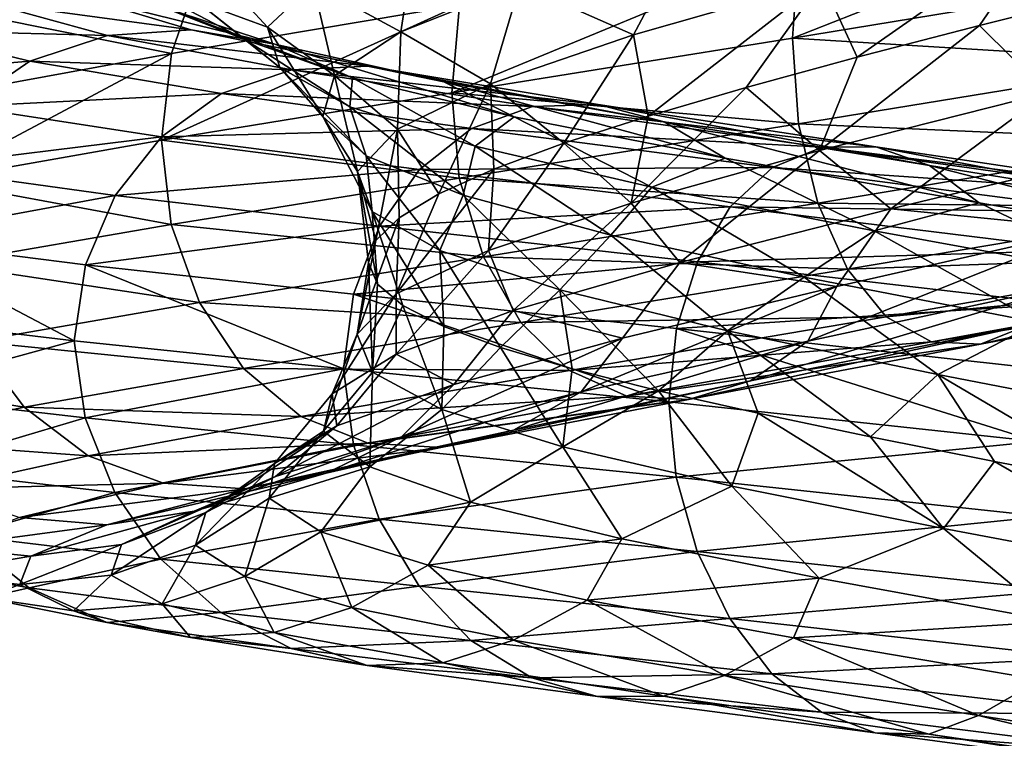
# Model space of a CAD drawing. Header units: metres. Extents: x -109 to 109, y -452 to 89.
# Tile 233 of 256: x -16.23 to -8.53, y -225.25 to -219.64. Entities that reach past the tile are written whole.
import ezdxf

# ---------------------------------------------------------------- set-up
doc = ezdxf.new("R2010")
doc.units = ezdxf.units.M
doc.layers.add('solid_K244270000C71_000', color=7, linetype='CONTINUOUS')
doc.layers.add('solid_k244270000c71_000_02', color=7, linetype='CONTINUOUS')

msp = doc.modelspace()

# ---------------------------------------------------------------- linework, layer by layer
at = {"layer": 'solid_K244270000C71_000'}
for points in [[(-15.799242, -219.444214, 867.611084), (-14.885037, -219.719513, 864.838989), (-16.493692, -219.503845, 867.437073)], [(-16.493692, -219.503845, 867.437073), (-15.539306, -219.763962, 864.546021), (-17.138102, -219.721954, 867.257446)], [(-14.885037, -219.719513, 864.838989), (-15.539306, -219.763962, 864.546021), (-16.493692, -219.503845, 867.437073)], [(-17.138102, -219.721954, 867.257446), (-16.146427, -219.965393, 864.255676), (-17.686327, -220.092926, 867.083252)], [(-15.539306, -219.763962, 864.546021), (-16.146427, -219.965393, 864.255676), (-17.138102, -219.721954, 867.257446)], [(-15.040412, -219.904709, 882.879089), (-16.822624, -220.230118, 880.000122), (-16.904747, -220.895889, 879.984009)], [(-16.146427, -219.965393, 864.255676), (-16.66293, -220.319, 863.987183), (-17.686327, -220.092926, 867.083252)], [(-16.146427, -219.965393, 864.255676), (-14.64994, -220.216965, 861.472961), (-16.66293, -220.319, 863.987183)], [(-14.64994, -220.216965, 861.472961), (-15.118573, -220.553925, 861.117249), (-16.66293, -220.319, 863.987183)], [(-16.66293, -220.319, 863.987183), (-15.118573, -220.553925, 861.117249), (-17.06114, -220.793686, 863.755554)], [(-15.118573, -220.553925, 861.117249), (-15.479876, -221.012421, 860.818054), (-17.06114, -220.793686, 863.755554)], [(-17.06114, -220.793686, 863.755554), (-15.479876, -221.012421, 860.818054), (-17.317364, -221.352066, 863.574829)], [(-15.479876, -221.012421, 860.818054), (-15.712353, -221.556259, 860.59375), (-17.317364, -221.352066, 863.574829)], [(-17.317364, -221.352066, 863.574829), (-15.799511, -222.148621, 860.470276), (-17.413887, -221.95575, 863.47345)], [(-17.413887, -221.95575, 863.47345), (-15.799511, -222.148621, 860.470276), (-17.319128, -222.564682, 863.420959)], [(-15.799511, -222.148621, 860.470276), (-15.713953, -222.749893, 860.438293), (-17.319128, -222.564682, 863.420959)], [(-17.319128, -222.564682, 863.420959), (-15.713953, -222.749893, 860.438293), (-17.064442, -223.15094, 863.456482)], [(-15.713953, -222.749893, 860.438293), (-15.482871, -223.333344, 860.515991), (-17.064442, -223.15094, 863.456482)], [(-17.064442, -223.15094, 863.456482), (-15.482871, -223.333344, 860.515991), (-16.667532, -223.669189, 863.562195)], [(-15.482871, -223.333344, 860.515991), (-15.122749, -223.853683, 860.687744), (-16.667532, -223.669189, 863.562195)], [(-16.667532, -223.669189, 863.562195), (-16.152094, -224.079712, 863.733704), (-17.144117, -223.901001, 866.741028)], [(-17.144117, -223.901001, 866.741028), (-16.152094, -224.079712, 863.733704), (-16.500462, -224.157761, 866.862)], [(-16.937971, -223.966232, 869.883362), (-16.500462, -224.157761, 866.862), (-16.225365, -224.05217, 869.913696)], [(-16.500462, -224.157761, 866.862), (-15.806262, -224.259399, 867.015991), (-16.225365, -224.05217, 869.913696)], [(-16.152094, -224.079712, 863.733704), (-15.545683, -224.34848, 863.964355), (-16.500462, -224.157761, 866.862)]]:
    msp.add_3dface(points, dxfattribs=at)
at = {"layer": 'solid_k244270000c71_000_02'}
for points in [[(-7.16743, -218.593491, 889.084351), (-10.186568, -219.783478, 887.508179), (-7.198898, -219.292389, 889.110596)], [(-7.16743, -218.593491, 889.084351), (-10.136753, -219.089706, 887.492004), (-10.186568, -219.783478, 887.508179)], [(-8.169638, -218.874512, 882.405029), (-9.680738, -219.932816, 880.827881), (-9.953988, -219.335999, 880.742554)], [(-8.169638, -218.874512, 882.405029), (-8.724087, -219.684402, 881.75293), (-9.680738, -219.932816, 880.827881)], [(-8.169638, -218.874512, 882.405029), (-7.685464, -219.423218, 882.580139), (-8.724087, -219.684402, 881.75293)], [(-13.246501, -219.734268, 875.535889), (-13.932203, -219.363785, 874.700134), (-13.134284, -219.004028, 877.170837)], [(-12.318144, -219.365479, 877.848083), (-13.246501, -219.734268, 875.535889), (-13.134284, -219.004028, 877.170837)], [(-11.428597, -219.757278, 878.792236), (-12.318144, -219.365479, 877.848083), (-11.006258, -218.962967, 879.962036)], [(-9.953988, -219.335999, 880.742554), (-11.428597, -219.757278, 878.792236), (-11.006258, -218.962967, 879.962036)], [(-10.136753, -219.089706, 887.492004), (-12.849405, -220.211838, 885.411316), (-10.186568, -219.783478, 887.508179)], [(-10.136753, -219.089706, 887.492004), (-12.788998, -219.526123, 885.403076), (-12.849405, -220.211838, 885.411316)], [(-15.50555, -219.250458, 870.533875), (-14.844829, -219.495316, 870.545837), (-14.461387, -219.796677, 867.894165)], [(-15.50555, -219.250458, 870.533875), (-14.461387, -219.796677, 867.894165), (-15.105042, -219.542145, 867.767456)], [(-14.289178, -219.697678, 872.127075), (-14.844829, -219.495316, 870.545837), (-14.765202, -219.181091, 873.223938)], [(-13.932203, -219.363785, 874.700134), (-14.289178, -219.697678, 872.127075), (-14.765202, -219.181091, 873.223938)], [(-14.817877, -219.258041, 882.775696), (-16.573721, -219.595932, 879.939392), (-15.040412, -219.904709, 882.879089)], [(-14.817877, -219.258041, 882.775696), (-15.040412, -219.904709, 882.879089), (-12.788998, -219.526123, 885.403076)], [(-7.198898, -219.292389, 889.110596), (-10.186568, -219.783478, 887.508179), (-7.168159, -219.968491, 888.950012)], [(-13.765598, -220.075439, 873.096558), (-14.289178, -219.697678, 872.127075), (-13.932203, -219.363785, 874.700134)], [(-13.246501, -219.734268, 875.535889), (-13.765598, -220.075439, 873.096558), (-13.932203, -219.363785, 874.700134)], [(-12.546119, -220.142151, 876.612915), (-13.246501, -219.734268, 875.535889), (-12.318144, -219.365479, 877.848083)], [(-11.428597, -219.757278, 878.792236), (-12.546119, -220.142151, 876.612915), (-12.318144, -219.365479, 877.848083)], [(-9.953988, -219.335999, 880.742554), (-11.315342, -220.393433, 878.720215), (-11.428597, -219.757278, 878.792236)], [(-9.953988, -219.335999, 880.742554), (-10.548499, -220.169342, 879.812134), (-11.315342, -220.393433, 878.720215)], [(-9.953988, -219.335999, 880.742554), (-9.680738, -219.932816, 880.827881), (-10.548499, -220.169342, 879.812134)], [(-14.231007, -219.830383, 865.114197), (-14.885037, -219.719513, 864.838989), (-15.799242, -219.444214, 867.611084)], [(-15.105042, -219.542145, 867.767456), (-14.231007, -219.830383, 865.114197), (-15.799242, -219.444214, 867.611084)], [(-8.191785, -220.212219, 882.25238), (-8.724087, -219.684402, 881.75293), (-7.685464, -219.423218, 882.580139)], [(-12.788998, -219.526123, 885.403076), (-15.116618, -220.581818, 882.870422), (-12.849405, -220.211838, 885.411316)], [(-12.788998, -219.526123, 885.403076), (-15.040412, -219.904709, 882.879089), (-15.116618, -220.581818, 882.870422)], [(-15.105042, -219.542145, 867.767456), (-14.461387, -219.796677, 867.894165), (-13.624596, -220.094864, 865.350708)], [(-15.105042, -219.542145, 867.767456), (-13.624596, -220.094864, 865.350708), (-14.231007, -219.830383, 865.114197)], [(-14.19181, -220.013641, 869.530457), (-14.461387, -219.796677, 867.894165), (-14.844829, -219.495316, 870.545837)], [(-14.289178, -219.697678, 872.127075), (-14.19181, -220.013641, 869.530457), (-14.844829, -219.495316, 870.545837)], [(-16.573721, -219.595932, 879.939392), (-16.822624, -220.230118, 880.000122), (-15.040412, -219.904709, 882.879089)], [(-13.856214, -220.396179, 870.603455), (-14.19181, -220.013641, 869.530457), (-14.289178, -219.697678, 872.127075)], [(-13.765598, -220.075439, 873.096558), (-13.856214, -220.396179, 870.603455), (-14.289178, -219.697678, 872.127075)], [(-9.975617, -220.663269, 880.580688), (-9.680738, -219.932816, 880.827881), (-8.724087, -219.684402, 881.75293)], [(-8.191785, -220.212219, 882.25238), (-9.975617, -220.663269, 880.580688), (-8.724087, -219.684402, 881.75293)], [(-15.539306, -219.763962, 864.546021), (-14.099089, -220.031647, 861.865662), (-16.146427, -219.965393, 864.255676)], [(-14.885037, -219.719513, 864.838989), (-13.50546, -220.001968, 862.268677), (-15.539306, -219.763962, 864.546021)], [(-13.50546, -220.001968, 862.268677), (-14.099089, -220.031647, 861.865662), (-15.539306, -219.763962, 864.546021)], [(-12.912045, -220.125534, 862.653687), (-13.50546, -220.001968, 862.268677), (-14.885037, -219.719513, 864.838989)], [(-14.231007, -219.830383, 865.114197), (-12.912045, -220.125534, 862.653687), (-14.885037, -219.719513, 864.838989)], [(-13.272234, -220.495941, 874.270325), (-13.765598, -220.075439, 873.096558), (-13.246501, -219.734268, 875.535889)], [(-12.546119, -220.142151, 876.612915), (-13.272234, -220.495941, 874.270325), (-13.246501, -219.734268, 875.535889)], [(-10.186568, -219.783478, 887.508179), (-12.849405, -220.211838, 885.411316), (-10.137785, -220.454575, 887.35437)], [(-11.428597, -219.757278, 878.792236), (-11.973911, -220.605789, 877.562805), (-12.546119, -220.142151, 876.612915)], [(-11.428597, -219.757278, 878.792236), (-11.315342, -220.393433, 878.720215), (-11.973911, -220.605789, 877.562805)], [(-10.186568, -219.783478, 887.508179), (-10.137785, -220.454575, 887.35437), (-7.168159, -219.968491, 888.950012)], [(-13.646039, -220.32077, 866.990784), (-13.624596, -220.094864, 865.350708), (-14.461387, -219.796677, 867.894165)], [(-14.19181, -220.013641, 869.530457), (-13.646039, -220.32077, 866.990784), (-14.461387, -219.796677, 867.894165)], [(-14.231007, -219.830383, 865.114197), (-13.624596, -220.094864, 865.350708), (-12.361838, -220.399887, 862.99176)], [(-14.231007, -219.830383, 865.114197), (-12.361838, -220.399887, 862.99176), (-12.912045, -220.125534, 862.653687)], [(-15.040412, -219.904709, 882.879089), (-16.904747, -220.895889, 879.984009), (-15.116618, -220.581818, 882.870422)], [(-9.975617, -220.663269, 880.580688), (-10.548499, -220.169342, 879.812134), (-9.680738, -219.932816, 880.827881)], [(-14.099089, -220.031647, 861.865662), (-14.64994, -220.216965, 861.472961), (-16.146427, -219.965393, 864.255676)], [(-13.51822, -220.704773, 868.131653), (-13.646039, -220.32077, 866.990784), (-14.19181, -220.013641, 869.530457)], [(-13.856214, -220.396179, 870.603455), (-13.51822, -220.704773, 868.131653), (-14.19181, -220.013641, 869.530457)], [(-13.50546, -220.001968, 862.268677), (-11.703607, -220.302902, 859.979309), (-14.099089, -220.031647, 861.865662)], [(-11.189363, -220.438431, 860.46167), (-11.703607, -220.302902, 859.979309), (-13.50546, -220.001968, 862.268677)], [(-12.912045, -220.125534, 862.653687), (-11.189363, -220.438431, 860.46167), (-13.50546, -220.001968, 862.268677)], [(-7.168159, -219.968491, 888.950012), (-10.137785, -220.454575, 887.35437), (-7.062748, -220.589691, 888.627014)], [(-14.099089, -220.031647, 861.865662), (-12.218036, -220.318741, 859.478577), (-14.64994, -220.216965, 861.472961)], [(-11.703607, -220.302902, 859.979309), (-12.218036, -220.318741, 859.478577), (-14.099089, -220.031647, 861.865662)], [(-13.584768, -220.825424, 871.836426), (-13.856214, -220.396179, 870.603455), (-13.765598, -220.075439, 873.096558)], [(-13.272234, -220.495941, 874.270325), (-13.584768, -220.825424, 871.836426), (-13.765598, -220.075439, 873.096558)], [(-13.646039, -220.32077, 866.990784), (-12.665906, -220.628922, 864.587036), (-13.624596, -220.094864, 865.350708)], [(-12.665906, -220.628922, 864.587036), (-12.361838, -220.399887, 862.99176), (-13.624596, -220.094864, 865.350708)], [(-12.546119, -220.142151, 876.612915), (-12.949869, -221.001282, 875.079468), (-13.272234, -220.495941, 874.270325)], [(-12.546119, -220.142151, 876.612915), (-12.519871, -220.807922, 876.346436), (-12.949869, -221.001282, 875.079468)], [(-12.912045, -220.125534, 862.653687), (-12.361838, -220.399887, 862.99176), (-10.712564, -220.722198, 860.889771)], [(-12.912045, -220.125534, 862.653687), (-10.712564, -220.722198, 860.889771), (-11.189363, -220.438431, 860.46167)], [(-12.546119, -220.142151, 876.612915), (-11.973911, -220.605789, 877.562805), (-12.519871, -220.807922, 876.346436)], [(-11.448173, -221.072189, 878.621277), (-11.315342, -220.393433, 878.720215), (-10.548499, -220.169342, 879.812134)], [(-9.975617, -220.663269, 880.580688), (-11.448173, -221.072189, 878.621277), (-10.548499, -220.169342, 879.812134)], [(-14.64994, -220.216965, 861.472961), (-12.695395, -220.489075, 858.995056), (-15.118573, -220.553925, 861.117249)], [(-12.849405, -220.211838, 885.411316), (-15.116618, -220.581818, 882.870422), (-12.790299, -220.877701, 885.262573)], [(-12.218036, -220.318741, 859.478577), (-12.695395, -220.489075, 858.995056), (-14.64994, -220.216965, 861.472961)], [(-12.849405, -220.211838, 885.411316), (-12.790299, -220.877701, 885.262573), (-10.137785, -220.454575, 887.35437)], [(-9.417956, -221.118179, 881.48877), (-9.975617, -220.663269, 880.580688), (-8.191785, -220.212219, 882.25238)], [(-7.475451, -220.65506, 883.047546), (-9.417956, -221.118179, 881.48877), (-8.191785, -220.212219, 882.25238)], [(-12.760294, -221.010452, 865.75647), (-12.665906, -220.628922, 864.587036), (-13.646039, -220.32077, 866.990784)], [(-13.51822, -220.704773, 868.131653), (-12.760294, -221.010452, 865.75647), (-13.646039, -220.32077, 866.990784)], [(-12.218036, -220.318741, 859.478577), (-9.953952, -220.63678, 857.456909), (-12.695395, -220.489075, 858.995056)], [(-11.703607, -220.302902, 859.979309), (-9.53485, -220.633316, 858.039856), (-12.218036, -220.318741, 859.478577)], [(-9.53485, -220.633316, 858.039856), (-9.953952, -220.63678, 857.456909), (-12.218036, -220.318741, 859.478577)], [(-9.115899, -220.779678, 858.604126), (-9.53485, -220.633316, 858.039856), (-11.703607, -220.302902, 859.979309)], [(-11.189363, -220.438431, 860.46167), (-9.115899, -220.779678, 858.604126), (-11.703607, -220.302902, 859.979309)], [(-13.472424, -221.138474, 869.384399), (-13.51822, -220.704773, 868.131653), (-13.856214, -220.396179, 870.603455)], [(-13.584768, -220.825424, 871.836426), (-13.472424, -221.138474, 869.384399), (-13.856214, -220.396179, 870.603455)], [(-12.665906, -220.628922, 864.587036), (-11.285677, -220.948196, 862.391785), (-12.361838, -220.399887, 862.99176)], [(-11.285677, -220.948196, 862.391785), (-10.712564, -220.722198, 860.889771), (-12.361838, -220.399887, 862.99176)], [(-11.448173, -221.072189, 878.621277), (-11.973911, -220.605789, 877.562805), (-11.315342, -220.393433, 878.720215)], [(-10.137785, -220.454575, 887.35437), (-12.790299, -220.877701, 885.262573), (-9.988704, -221.072662, 887.05249)], [(-11.189363, -220.438431, 860.46167), (-10.712564, -220.722198, 860.889771), (-8.727453, -221.072037, 859.107849)], [(-11.189363, -220.438431, 860.46167), (-8.727453, -221.072037, 859.107849), (-9.115899, -220.779678, 858.604126)], [(-10.137785, -220.454575, 887.35437), (-9.988704, -221.072662, 887.05249), (-7.062748, -220.589691, 888.627014)], [(-15.118573, -220.553925, 861.117249), (-13.101504, -220.810684, 858.561829), (-15.479876, -221.012421, 860.818054)], [(-12.695395, -220.489075, 858.995056), (-13.101504, -220.810684, 858.561829), (-15.118573, -220.553925, 861.117249)], [(-13.272234, -220.495941, 874.270325), (-13.442962, -221.364975, 872.448181), (-13.584768, -220.825424, 871.836426)], [(-13.272234, -220.495941, 874.270325), (-13.25916, -221.186798, 873.774414), (-13.442962, -221.364975, 872.448181)], [(-13.272234, -220.495941, 874.270325), (-12.949869, -221.001282, 875.079468), (-13.25916, -221.186798, 873.774414)], [(-12.695395, -220.489075, 858.995056), (-10.342853, -220.793808, 856.896851), (-13.101504, -220.810684, 858.561829)], [(-9.953952, -220.63678, 857.456909), (-10.342853, -220.793808, 856.896851), (-12.695395, -220.489075, 858.995056)], [(-15.116618, -220.581818, 882.870422), (-16.904747, -220.895889, 879.984009), (-15.041944, -221.240204, 882.735962)], [(-15.116618, -220.581818, 882.870422), (-15.041944, -221.240204, 882.735962), (-12.790299, -220.877701, 885.262573)], [(-12.760294, -221.010452, 865.75647), (-11.606673, -221.322739, 863.548523), (-12.665906, -220.628922, 864.587036)], [(-11.606673, -221.322739, 863.548523), (-11.285677, -220.948196, 862.391785), (-12.665906, -220.628922, 864.587036)], [(-12.561954, -221.443192, 876.433289), (-12.519871, -220.807922, 876.346436), (-11.973911, -220.605789, 877.562805)], [(-11.448173, -221.072189, 878.621277), (-12.561954, -221.443192, 876.433289), (-11.973911, -220.605789, 877.562805)], [(-9.953952, -220.63678, 857.456909), (-7.379426, -220.996658, 855.860474), (-10.342853, -220.793808, 856.896851)], [(-7.062748, -220.589691, 888.627014), (-9.988704, -221.072662, 887.05249), (-6.898473, -221.10701, 888.168762)], [(-9.53485, -220.633316, 858.039856), (-7.068722, -221.003647, 856.50769), (-9.953952, -220.63678, 857.456909)], [(-7.068722, -221.003647, 856.50769), (-7.379426, -220.996658, 855.860474), (-9.953952, -220.63678, 857.456909)], [(-6.758131, -221.15921, 857.135864), (-7.068722, -221.003647, 856.50769), (-9.53485, -220.633316, 858.039856)], [(-9.115899, -220.779678, 858.604126), (-6.758131, -221.15921, 857.135864), (-9.53485, -220.633316, 858.039856)], [(-12.941127, -221.443939, 866.989014), (-12.760294, -221.010452, 865.75647), (-13.51822, -220.704773, 868.131653)], [(-13.472424, -221.138474, 869.384399), (-12.941127, -221.443939, 866.989014), (-13.51822, -220.704773, 868.131653)], [(-11.065585, -221.535858, 879.611633), (-11.448173, -221.072189, 878.621277), (-9.975617, -220.663269, 880.580688)], [(-9.417956, -221.118179, 881.48877), (-11.065585, -221.535858, 879.611633), (-9.975617, -220.663269, 880.580688)], [(-7.85483, -221.272842, 883.25354), (-9.417956, -221.118179, 881.48877), (-7.475451, -220.65506, 883.047546)], [(-11.285677, -220.948196, 862.391785), (-9.546457, -221.289108, 860.474182), (-10.712564, -220.722198, 860.889771)], [(-9.546457, -221.289108, 860.474182), (-8.727453, -221.072037, 859.107849), (-10.712564, -220.722198, 860.889771)], [(-9.115899, -220.779678, 858.604126), (-8.727453, -221.072037, 859.107849), (-6.470154, -221.458969, 857.698547)], [(-9.115899, -220.779678, 858.604126), (-6.470154, -221.458969, 857.698547), (-6.758131, -221.15921, 857.135864)], [(-13.101504, -220.810684, 858.561829), (-13.414603, -221.254349, 858.202698), (-15.479876, -221.012421, 860.818054)], [(-13.584768, -220.825424, 871.836426), (-13.442962, -221.364975, 872.448181), (-13.499312, -221.537506, 871.109985)], [(-13.584768, -220.825424, 871.836426), (-13.499312, -221.537506, 871.109985), (-13.428348, -221.706223, 869.768677)], [(-13.584768, -220.825424, 871.836426), (-13.428348, -221.706223, 869.768677), (-13.472424, -221.138474, 869.384399)], [(-13.101504, -220.810684, 858.561829), (-10.673707, -221.101883, 856.398254), (-13.414603, -221.254349, 858.202698)], [(-13.282775, -221.782074, 874.082764), (-12.949869, -221.001282, 875.079468), (-12.519871, -220.807922, 876.346436)], [(-12.561954, -221.443192, 876.433289), (-13.282775, -221.782074, 874.082764), (-12.519871, -220.807922, 876.346436)], [(-10.342853, -220.793808, 856.896851), (-10.673707, -221.101883, 856.398254), (-13.101504, -220.810684, 858.561829)], [(-10.342853, -220.793808, 856.896851), (-7.66774, -221.142563, 855.24054), (-10.673707, -221.101883, 856.398254)], [(-7.379426, -220.996658, 855.860474), (-7.66774, -221.142563, 855.24054), (-10.342853, -220.793808, 856.896851)], [(-16.904747, -220.895889, 879.984009), (-16.824337, -221.547302, 879.854675), (-15.041944, -221.240204, 882.735962)], [(-12.790299, -220.877701, 885.262573), (-15.041944, -221.240204, 882.735962), (-12.602212, -221.492142, 884.989197)], [(-12.790299, -220.877701, 885.262573), (-12.602212, -221.492142, 884.989197), (-9.988704, -221.072662, 887.05249)], [(-15.479876, -221.012421, 860.818054), (-13.414603, -221.254349, 858.202698), (-15.712353, -221.556259, 860.59375)], [(-13.282775, -221.782074, 874.082764), (-13.25916, -221.186798, 873.774414), (-12.949869, -221.001282, 875.079468)], [(-12.941127, -221.443939, 866.989014), (-12.004491, -221.751434, 864.723083), (-12.760294, -221.010452, 865.75647)], [(-12.004491, -221.751434, 864.723083), (-11.606673, -221.322739, 863.548523), (-12.760294, -221.010452, 865.75647)], [(-11.606673, -221.322739, 863.548523), (-10.093491, -221.651566, 861.574524), (-11.285677, -220.948196, 862.391785)], [(-10.093491, -221.651566, 861.574524), (-9.546457, -221.289108, 860.474182), (-11.285677, -220.948196, 862.391785)], [(-9.988704, -221.072662, 887.05249), (-12.602212, -221.492142, 884.989197), (-9.756373, -221.588593, 886.628174)], [(-12.368272, -221.912109, 877.474854), (-12.561954, -221.443192, 876.433289), (-11.448173, -221.072189, 878.621277)], [(-11.065585, -221.535858, 879.611633), (-12.368272, -221.912109, 877.474854), (-11.448173, -221.072189, 878.621277)], [(-9.988704, -221.072662, 887.05249), (-9.756373, -221.588593, 886.628174), (-6.898473, -221.10701, 888.168762)], [(-9.546457, -221.289108, 860.474182), (-7.505231, -221.661362, 858.89032), (-8.727453, -221.072037, 859.107849)], [(-7.505231, -221.661362, 858.89032), (-6.470154, -221.458969, 857.698547), (-8.727453, -221.072037, 859.107849)], [(-13.472424, -221.138474, 869.384399), (-13.428348, -221.706223, 869.768677), (-13.231478, -221.871872, 868.442749)], [(-13.472424, -221.138474, 869.384399), (-13.231478, -221.871872, 868.442749), (-12.911111, -222.035858, 867.145874)], [(-13.472424, -221.138474, 869.384399), (-12.911111, -222.035858, 867.145874), (-12.941127, -221.443939, 866.989014)], [(-10.673707, -221.101883, 856.398254), (-10.928786, -221.532608, 855.988464), (-13.414603, -221.254349, 858.202698)], [(-9.838444, -221.724167, 881.623474), (-11.065585, -221.535858, 879.611633), (-9.417956, -221.118179, 881.48877)], [(-10.673707, -221.101883, 856.398254), (-7.913022, -221.439423, 854.690674), (-10.928786, -221.532608, 855.988464)], [(-7.66774, -221.142563, 855.24054), (-7.913022, -221.439423, 854.690674), (-10.673707, -221.101883, 856.398254)], [(-7.85483, -221.272842, 883.25354), (-9.838444, -221.724167, 881.623474), (-9.417956, -221.118179, 881.48877)], [(-6.898473, -221.10701, 888.168762), (-9.756373, -221.588593, 886.628174), (-6.68514, -221.479019, 887.604675)], [(-15.041944, -221.240204, 882.735962), (-16.824337, -221.547302, 879.854675), (-14.820745, -221.850601, 882.497742)], [(-13.414603, -221.254349, 858.202698), (-13.616063, -221.784958, 857.939453), (-15.712353, -221.556259, 860.59375)], [(-15.041944, -221.240204, 882.735962), (-14.820745, -221.850601, 882.497742), (-12.602212, -221.492142, 884.989197)], [(-13.414603, -221.254349, 858.202698), (-10.928786, -221.532608, 855.988464), (-13.616063, -221.784958, 857.939453)], [(-13.588426, -222.096161, 871.64209), (-13.442962, -221.364975, 872.448181), (-13.25916, -221.186798, 873.774414)], [(-13.282775, -221.782074, 874.082764), (-13.588426, -222.096161, 871.64209), (-13.25916, -221.186798, 873.774414)], [(-12.004491, -221.751434, 864.723083), (-10.69475, -222.070679, 862.653931), (-11.606673, -221.322739, 863.548523)], [(-10.69475, -222.070679, 862.653931), (-10.093491, -221.651566, 861.574524), (-11.606673, -221.322739, 863.548523)], [(-10.093491, -221.651566, 861.574524), (-8.266455, -222.006622, 859.893372), (-9.546457, -221.289108, 860.474182)], [(-10.066047, -222.15097, 882.136719), (-9.838444, -221.724167, 881.623474), (-7.85483, -221.272842, 883.25354)], [(-7.978501, -221.703918, 883.799988), (-10.066047, -222.15097, 882.136719), (-7.85483, -221.272842, 883.25354)], [(-8.266455, -222.006622, 859.893372), (-7.505231, -221.661362, 858.89032), (-9.546457, -221.289108, 860.474182)], [(-17.317364, -221.352066, 863.574829), (-15.712353, -221.556259, 860.59375), (-15.799511, -222.148621, 860.470276)], [(-13.588426, -222.096161, 871.64209), (-13.499312, -221.537506, 871.109985), (-13.442962, -221.364975, 872.448181)], [(-13.28292, -222.252167, 875.141479), (-13.282775, -221.782074, 874.082764), (-12.561954, -221.443192, 876.433289)], [(-12.368272, -221.912109, 877.474854), (-13.28292, -222.252167, 875.141479), (-12.561954, -221.443192, 876.433289)], [(-12.941127, -221.443939, 866.989014), (-12.911111, -222.035858, 867.145874), (-12.46876, -222.200333, 865.885803)], [(-12.941127, -221.443939, 866.989014), (-12.46876, -222.200333, 865.885803), (-12.004491, -221.751434, 864.723083)], [(-7.913022, -221.439423, 854.690674), (-8.102126, -221.859512, 854.241028), (-10.928786, -221.532608, 855.988464)], [(-9.756373, -221.588593, 886.628174), (-9.454659, -221.961121, 886.108704), (-6.68514, -221.479019, 887.604675)], [(-6.68514, -221.479019, 887.604675), (-9.454659, -221.961121, 886.108704), (-6.434155, -221.672836, 886.967102)], [(-16.824337, -221.547302, 879.854675), (-16.576927, -222.153397, 879.656921), (-14.820745, -221.850601, 882.497742)], [(-15.712353, -221.556259, 860.59375), (-13.696174, -222.366547, 857.80365), (-15.799511, -222.148621, 860.470276)], [(-15.712353, -221.556259, 860.59375), (-13.616063, -221.784958, 857.939453), (-13.696174, -222.366547, 857.80365)], [(-12.602212, -221.492142, 884.989197), (-14.820745, -221.850601, 882.497742), (-12.309093, -222.006897, 884.610229)], [(-10.928786, -221.532608, 855.988464), (-11.092916, -222.051758, 855.692322), (-13.616063, -221.784958, 857.939453)], [(-13.588426, -222.096161, 871.64209), (-13.467935, -222.393768, 869.184631), (-13.499312, -221.537506, 871.109985)], [(-13.467935, -222.393768, 869.184631), (-13.428348, -221.706223, 869.768677), (-13.499312, -221.537506, 871.109985)], [(-12.602212, -221.492142, 884.989197), (-12.309093, -222.006897, 884.610229), (-9.756373, -221.588593, 886.628174)], [(-11.514492, -222.128052, 879.669312), (-12.368272, -221.912109, 877.474854), (-11.065585, -221.535858, 879.611633)], [(-9.838444, -221.724167, 881.623474), (-11.514492, -222.128052, 879.669312), (-11.065585, -221.535858, 879.611633)], [(-10.928786, -221.532608, 855.988464), (-8.102126, -221.859512, 854.241028), (-11.092916, -222.051758, 855.692322)], [(-8.716858, -222.175705, 884.915771), (-8.33388, -222.022446, 884.32666), (-5.892666, -221.528671, 885.653748)], [(-6.163459, -221.687103, 886.300903), (-8.716858, -222.175705, 884.915771), (-5.892666, -221.528671, 885.653748)], [(-9.756373, -221.588593, 886.628174), (-12.309093, -222.006897, 884.610229), (-9.454659, -221.961121, 886.108704)], [(-13.467935, -222.393768, 869.184631), (-13.231478, -221.871872, 868.442749), (-13.428348, -221.706223, 869.768677)], [(-10.69475, -222.070679, 862.653931), (-9.05019, -222.411804, 860.845337), (-10.093491, -221.651566, 861.574524)], [(-10.51441, -222.460846, 882.591797), (-10.066047, -222.15097, 882.136719), (-7.978501, -221.703918, 883.799988)], [(-8.33388, -222.022446, 884.32666), (-10.51441, -222.460846, 882.591797), (-7.978501, -221.703918, 883.799988)], [(-9.05019, -222.411804, 860.845337), (-8.266455, -222.006622, 859.893372), (-10.093491, -221.651566, 861.574524)], [(-9.454659, -221.961121, 886.108704), (-9.099696, -222.157394, 885.524231), (-6.434155, -221.672836, 886.967102)], [(-6.434155, -221.672836, 886.967102), (-9.099696, -222.157394, 885.524231), (-6.163459, -221.687103, 886.300903)], [(-9.099696, -222.157394, 885.524231), (-8.716858, -222.175705, 884.915771), (-6.163459, -221.687103, 886.300903)], [(-13.78395, -222.563156, 872.683655), (-13.588426, -222.096161, 871.64209), (-13.282775, -221.782074, 874.082764)], [(-13.28292, -222.252167, 875.141479), (-13.78395, -222.563156, 872.683655), (-13.282775, -221.782074, 874.082764)], [(-13.616063, -221.784958, 857.939453), (-11.153369, -222.625076, 855.536682), (-13.696174, -222.366547, 857.80365)], [(-13.616063, -221.784958, 857.939453), (-11.092916, -222.051758, 855.692322), (-11.153369, -222.625076, 855.536682)], [(-12.004491, -221.751434, 864.723083), (-12.46876, -222.200333, 865.885803), (-11.907987, -222.36731, 864.670654)], [(-12.004491, -221.751434, 864.723083), (-11.907987, -222.36731, 864.670654), (-11.234045, -222.538391, 863.512085)], [(-12.004491, -221.751434, 864.723083), (-11.234045, -222.538391, 863.512085), (-10.69475, -222.070679, 862.653931)], [(-11.838105, -222.547684, 880.131348), (-11.514492, -222.128052, 879.669312), (-9.838444, -221.724167, 881.623474)], [(-10.066047, -222.15097, 882.136719), (-11.838105, -222.547684, 880.131348), (-9.838444, -221.724167, 881.623474)], [(-14.820745, -221.850601, 882.497742), (-16.576927, -222.153397, 879.656921), (-14.476023, -222.364517, 882.174255)], [(-14.820745, -221.850601, 882.497742), (-14.476023, -222.364517, 882.174255), (-12.309093, -222.006897, 884.610229)], [(-8.102126, -221.859512, 854.241028), (-8.223804, -222.369354, 853.918884), (-11.092916, -222.051758, 855.692322)], [(-13.467935, -222.393768, 869.184631), (-12.927377, -222.684357, 866.785461), (-13.231478, -221.871872, 868.442749)], [(-12.831703, -222.488907, 877.452026), (-13.28292, -222.252167, 875.141479), (-12.368272, -221.912109, 877.474854)], [(-12.927377, -222.684357, 866.785461), (-12.911111, -222.035858, 867.145874), (-13.231478, -221.871872, 868.442749)], [(-11.514492, -222.128052, 879.669312), (-12.831703, -222.488907, 877.452026), (-12.368272, -221.912109, 877.474854)], [(-12.309093, -222.006897, 884.610229), (-14.476023, -222.364517, 882.174255), (-11.928437, -222.380966, 884.15033)], [(-12.309093, -222.006897, 884.610229), (-11.928437, -222.380966, 884.15033), (-9.454659, -221.961121, 886.108704)], [(-9.454659, -221.961121, 886.108704), (-11.928437, -222.380966, 884.15033), (-9.099696, -222.157394, 885.524231)], [(-10.997592, -222.606232, 883.104187), (-10.51441, -222.460846, 882.591797), (-8.33388, -222.022446, 884.32666)], [(-8.716858, -222.175705, 884.915771), (-10.997592, -222.606232, 883.104187), (-8.33388, -222.022446, 884.32666)], [(-9.05019, -222.411804, 860.845337), (-7.123939, -222.784073, 859.349182), (-8.266455, -222.006622, 859.893372)], [(-13.85247, -222.853317, 870.175659), (-13.467935, -222.393768, 869.184631), (-13.588426, -222.096161, 871.64209)], [(-13.78395, -222.563156, 872.683655), (-13.85247, -222.853317, 870.175659), (-13.588426, -222.096161, 871.64209)], [(-12.927377, -222.684357, 866.785461), (-12.46876, -222.200333, 865.885803), (-12.911111, -222.035858, 867.145874)], [(-10.69475, -222.070679, 862.653931), (-11.234045, -222.538391, 863.512085), (-10.4553, -222.71463, 862.425476)], [(-11.092916, -222.051758, 855.692322), (-8.276824, -222.934662, 853.756592), (-11.153369, -222.625076, 855.536682)], [(-11.092916, -222.051758, 855.692322), (-8.223804, -222.369354, 853.918884), (-8.276824, -222.934662, 853.756592)], [(-10.69475, -222.070679, 862.653931), (-10.4553, -222.71463, 862.425476), (-9.577433, -222.897995, 861.419495)], [(-10.69475, -222.070679, 862.653931), (-9.577433, -222.897995, 861.419495), (-9.05019, -222.411804, 860.845337)], [(-16.576927, -222.153397, 879.656921), (-17.812546, -222.407547, 876.551331), (-16.191359, -222.666901, 879.397095)], [(-16.576927, -222.153397, 879.656921), (-16.191359, -222.666901, 879.397095), (-14.476023, -222.364517, 882.174255)], [(-15.799511, -222.148621, 860.470276), (-13.696174, -222.366547, 857.80365), (-15.713953, -222.749893, 860.438293)], [(-13.24086, -222.898605, 877.846741), (-12.831703, -222.488907, 877.452026), (-11.514492, -222.128052, 879.669312)], [(-11.838105, -222.547684, 880.131348), (-13.24086, -222.898605, 877.846741), (-11.514492, -222.128052, 879.669312)], [(-12.365399, -222.846237, 880.499756), (-11.838105, -222.547684, 880.131348), (-10.066047, -222.15097, 882.136719)], [(-10.51441, -222.460846, 882.591797), (-12.365399, -222.846237, 880.499756), (-10.066047, -222.15097, 882.136719)], [(-11.928437, -222.380966, 884.15033), (-11.480598, -222.581497, 883.636292), (-9.099696, -222.157394, 885.524231)], [(-9.099696, -222.157394, 885.524231), (-11.480598, -222.581497, 883.636292), (-8.716858, -222.175705, 884.915771)], [(-11.480598, -222.581497, 883.636292), (-10.997592, -222.606232, 883.104187), (-8.716858, -222.175705, 884.915771)], [(-13.746828, -222.812378, 875.036987), (-13.78395, -222.563156, 872.683655), (-13.28292, -222.252167, 875.141479)], [(-12.831703, -222.488907, 877.452026), (-13.746828, -222.812378, 875.036987), (-13.28292, -222.252167, 875.141479)], [(-12.927377, -222.684357, 866.785461), (-11.980775, -222.978012, 864.5177), (-12.46876, -222.200333, 865.885803)], [(-11.980775, -222.978012, 864.5177), (-11.907987, -222.36731, 864.670654), (-12.46876, -222.200333, 865.885803)], [(-17.812546, -222.407547, 876.551331), (-17.398237, -222.921082, 876.36145), (-16.191359, -222.666901, 879.397095)], [(-14.476023, -222.364517, 882.174255), (-16.191359, -222.666901, 879.397095), (-14.028357, -222.741211, 881.786804)], [(-13.696174, -222.366547, 857.80365), (-13.61745, -222.9617, 857.78241), (-15.713953, -222.749893, 860.438293)], [(-14.476023, -222.364517, 882.174255), (-14.028357, -222.741211, 881.786804), (-11.928437, -222.380966, 884.15033)], [(-11.928437, -222.380966, 884.15033), (-14.028357, -222.741211, 881.786804), (-11.480598, -222.581497, 883.636292)], [(-13.85247, -222.853317, 870.175659), (-13.489289, -223.132034, 867.693298), (-13.467935, -222.393768, 869.184631)], [(-13.696174, -222.366547, 857.80365), (-11.153369, -222.625076, 855.536682), (-13.61745, -222.9617, 857.78241)], [(-13.489289, -223.132034, 867.693298), (-12.927377, -222.684357, 866.785461), (-13.467935, -222.393768, 869.184631)], [(-11.980775, -222.978012, 864.5177), (-11.234045, -222.538391, 863.512085), (-11.907987, -222.36731, 864.670654)], [(-12.933641, -222.981171, 880.919006), (-12.365399, -222.846237, 880.499756), (-10.51441, -222.460846, 882.591797)], [(-10.997592, -222.606232, 883.104187), (-12.933641, -222.981171, 880.919006), (-10.51441, -222.460846, 882.591797)], [(-9.05019, -222.411804, 860.845337), (-9.577433, -222.897995, 861.419495), (-8.606345, -223.090607, 860.499756)], [(-9.05019, -222.411804, 860.845337), (-8.606345, -223.090607, 860.499756), (-7.555635, -223.293182, 859.678162)], [(-9.05019, -222.411804, 860.845337), (-7.555635, -223.293182, 859.678162), (-7.123939, -222.784073, 859.349182)], [(-14.234205, -223.106125, 872.498962), (-13.85247, -222.853317, 870.175659), (-13.78395, -222.563156, 872.683655)], [(-13.746828, -222.812378, 875.036987), (-14.234205, -223.106125, 872.498962), (-13.78395, -222.563156, 872.683655)], [(-14.227814, -223.209656, 875.350464), (-13.746828, -222.812378, 875.036987), (-12.831703, -222.488907, 877.452026)], [(-13.24086, -222.898605, 877.846741), (-14.227814, -223.209656, 875.350464), (-12.831703, -222.488907, 877.452026)], [(-13.830636, -223.183472, 878.11615), (-13.24086, -222.898605, 877.846741), (-11.838105, -222.547684, 880.131348)], [(-12.365399, -222.846237, 880.499756), (-13.830636, -223.183472, 878.11615), (-11.838105, -222.547684, 880.131348)], [(-11.980775, -222.978012, 864.5177), (-10.660748, -223.284927, 862.448608), (-11.234045, -222.538391, 863.512085)], [(-10.660748, -223.284927, 862.448608), (-10.4553, -222.71463, 862.425476), (-11.234045, -222.538391, 863.512085)], [(-14.028357, -222.741211, 881.786804), (-13.501678, -222.947739, 881.358459), (-11.480598, -222.581497, 883.636292)], [(-11.153369, -222.625076, 855.536682), (-11.094045, -223.214172, 855.533386), (-13.61745, -222.9617, 857.78241)], [(-11.480598, -222.581497, 883.636292), (-13.501678, -222.947739, 881.358459), (-10.997592, -222.606232, 883.104187)], [(-13.501678, -222.947739, 881.358459), (-12.933641, -222.981171, 880.919006), (-10.997592, -222.606232, 883.104187)], [(-11.153369, -222.625076, 855.536682), (-8.276824, -222.934662, 853.756592), (-11.094045, -223.214172, 855.533386)], [(-16.191359, -222.666901, 879.397095), (-17.398237, -222.921082, 876.36145), (-15.690644, -223.047241, 879.092773)], [(-16.191359, -222.666901, 879.397095), (-15.690644, -223.047241, 879.092773), (-14.028357, -222.741211, 881.786804)], [(-13.489289, -223.132034, 867.693298), (-12.703551, -223.409607, 865.312744), (-12.927377, -222.684357, 866.785461)], [(-12.703551, -223.409607, 865.312744), (-11.980775, -222.978012, 864.5177), (-12.927377, -222.684357, 866.785461)], [(-10.660748, -223.284927, 862.448608), (-9.005965, -223.615692, 860.642212), (-10.4553, -222.71463, 862.425476)], [(-9.005965, -223.615692, 860.642212), (-9.577433, -222.897995, 861.419495), (-10.4553, -222.71463, 862.425476)], [(-15.713953, -222.749893, 860.438293), (-13.61745, -222.9617, 857.78241), (-15.482871, -223.333344, 860.515991)], [(-14.028357, -222.741211, 881.786804), (-15.690644, -223.047241, 879.092773), (-13.501678, -222.947739, 881.358459)], [(-14.771343, -223.4888, 872.71991), (-14.234205, -223.106125, 872.498962), (-13.746828, -222.812378, 875.036987)], [(-14.227814, -223.209656, 875.350464), (-14.771343, -223.4888, 872.71991), (-13.746828, -222.812378, 875.036987)], [(-14.466212, -223.305618, 878.429138), (-13.830636, -223.183472, 878.11615), (-12.365399, -222.846237, 880.499756)], [(-12.933641, -222.981171, 880.919006), (-14.466212, -223.305618, 878.429138), (-12.365399, -222.846237, 880.499756)], [(-14.275244, -223.378891, 869.914368), (-13.489289, -223.132034, 867.693298), (-13.85247, -222.853317, 870.175659)], [(-14.234205, -223.106125, 872.498962), (-14.275244, -223.378891, 869.914368), (-13.85247, -222.853317, 870.175659)], [(-17.398237, -222.921082, 876.36145), (-16.860201, -223.306061, 876.148193), (-15.690644, -223.047241, 879.092773)], [(-15.690644, -223.047241, 879.092773), (-15.101559, -223.261429, 878.762512), (-13.501678, -222.947739, 881.358459)], [(-13.501678, -222.947739, 881.358459), (-15.101559, -223.261429, 878.762512), (-12.933641, -222.981171, 880.919006)], [(-14.86155, -223.47879, 875.511597), (-14.227814, -223.209656, 875.350464), (-13.24086, -222.898605, 877.846741)], [(-13.830636, -223.183472, 878.11615), (-14.86155, -223.47879, 875.511597), (-13.24086, -222.898605, 877.846741)], [(-8.276824, -222.934662, 853.756592), (-8.224642, -223.520477, 853.757751), (-11.094045, -223.214172, 855.533386)], [(-9.005965, -223.615692, 860.642212), (-8.606345, -223.090607, 860.499756), (-9.577433, -222.897995, 861.419495)], [(-13.61745, -222.9617, 857.78241), (-13.417198, -223.542908, 857.897339), (-15.482871, -223.333344, 860.515991)], [(-15.101559, -223.261429, 878.762512), (-14.466212, -223.305618, 878.429138), (-12.933641, -222.981171, 880.919006)], [(-13.61745, -222.9617, 857.78241), (-11.094045, -223.214172, 855.533386), (-13.417198, -223.542908, 857.897339)], [(-12.703551, -223.409607, 865.312744), (-11.521037, -223.696579, 863.104797), (-11.980775, -222.978012, 864.5177)], [(-11.521037, -223.696579, 863.104797), (-10.660748, -223.284927, 862.448608), (-11.980775, -222.978012, 864.5177)], [(-15.690644, -223.047241, 879.092773), (-16.860201, -223.306061, 876.148193), (-15.101559, -223.261429, 878.762512)], [(-9.005965, -223.615692, 860.642212), (-7.070122, -223.979935, 859.150085), (-8.606345, -223.090607, 860.499756)], [(-7.070122, -223.979935, 859.150085), (-7.555635, -223.293182, 859.678162), (-8.606345, -223.090607, 860.499756)], [(-14.851004, -223.745239, 870.034607), (-14.275244, -223.378891, 869.914368), (-14.234205, -223.106125, 872.498962)], [(-14.771343, -223.4888, 872.71991), (-14.851004, -223.745239, 870.034607), (-14.234205, -223.106125, 872.498962)], [(-14.275244, -223.378891, 869.914368), (-13.871952, -223.64064, 867.361572), (-13.489289, -223.132034, 867.693298)], [(-13.871952, -223.64064, 867.361572), (-12.703551, -223.409607, 865.312744), (-13.489289, -223.132034, 867.693298)], [(-15.544501, -223.586136, 875.708191), (-14.86155, -223.47879, 875.511597), (-13.830636, -223.183472, 878.11615)], [(-14.466212, -223.305618, 878.429138), (-15.544501, -223.586136, 875.708191), (-13.830636, -223.183472, 878.11615)], [(-15.42929, -223.740616, 872.766907), (-14.771343, -223.4888, 872.71991), (-14.227814, -223.209656, 875.350464)], [(-14.86155, -223.47879, 875.511597), (-15.42929, -223.740616, 872.766907), (-14.227814, -223.209656, 875.350464)], [(-11.094045, -223.214172, 855.533386), (-10.930902, -223.793747, 855.679443), (-13.417198, -223.542908, 857.897339)], [(-11.094045, -223.214172, 855.533386), (-8.224642, -223.520477, 853.757751), (-10.930902, -223.793747, 855.679443)], [(-16.860201, -223.306061, 876.148193), (-16.227205, -223.529373, 875.925415), (-15.101559, -223.261429, 878.762512)], [(-15.101559, -223.261429, 878.762512), (-16.227205, -223.529373, 875.925415), (-14.466212, -223.305618, 878.429138)], [(-16.227205, -223.529373, 875.925415), (-15.544501, -223.586136, 875.708191), (-14.466212, -223.305618, 878.429138)], [(-11.521037, -223.696579, 863.104797), (-9.978562, -224.003845, 861.13678), (-10.660748, -223.284927, 862.448608)], [(-9.978562, -224.003845, 861.13678), (-9.005965, -223.615692, 860.642212), (-10.660748, -223.284927, 862.448608)], [(-15.482871, -223.333344, 860.515991), (-13.417198, -223.542908, 857.897339), (-15.122749, -223.853683, 860.687744)], [(-14.851004, -223.745239, 870.034607), (-14.467402, -223.989395, 867.376038), (-14.275244, -223.378891, 869.914368)], [(-14.467402, -223.989395, 867.376038), (-13.871952, -223.64064, 867.361572), (-14.275244, -223.378891, 869.914368)], [(-13.871952, -223.64064, 867.361572), (-13.034234, -223.902206, 864.91864), (-12.703551, -223.409607, 865.312744)], [(-13.034234, -223.902206, 864.91864), (-11.521037, -223.696579, 863.104797), (-12.703551, -223.409607, 865.312744)], [(-16.13833, -223.831589, 872.840759), (-15.42929, -223.740616, 872.766907), (-14.86155, -223.47879, 875.511597)], [(-15.544501, -223.586136, 875.708191), (-16.13833, -223.831589, 872.840759), (-14.86155, -223.47879, 875.511597)], [(-16.227205, -223.529373, 875.925415), (-16.847116, -223.760773, 872.935486), (-15.544501, -223.586136, 875.708191)], [(-15.512499, -223.978683, 869.965149), (-14.851004, -223.745239, 870.034607), (-14.771343, -223.4888, 872.71991)], [(-15.42929, -223.740616, 872.766907), (-15.512499, -223.978683, 869.965149), (-14.771343, -223.4888, 872.71991)], [(-13.417198, -223.542908, 857.897339), (-13.105123, -224.065506, 858.127563), (-15.122749, -223.853683, 860.687744)], [(-13.417198, -223.542908, 857.897339), (-10.930902, -223.793747, 855.679443), (-13.105123, -224.065506, 858.127563)], [(-8.224642, -223.520477, 853.757751), (-8.103694, -224.098999, 853.927795), (-10.930902, -223.793747, 855.679443)], [(-16.847116, -223.760773, 872.935486), (-16.13833, -223.831589, 872.840759), (-15.544501, -223.586136, 875.708191)], [(-14.467402, -223.989395, 867.376038), (-13.630263, -224.232697, 864.825684), (-13.871952, -223.64064, 867.361572)], [(-13.630263, -224.232697, 864.825684), (-13.034234, -223.902206, 864.91864), (-13.871952, -223.64064, 867.361572)], [(-9.978562, -224.003845, 861.13678), (-8.123567, -224.341904, 859.467224), (-9.005965, -223.615692, 860.642212)], [(-8.123567, -224.341904, 859.467224), (-7.070122, -223.979935, 859.150085), (-9.005965, -223.615692, 860.642212)], [(-16.667532, -223.669189, 863.562195), (-15.122749, -223.853683, 860.687744), (-16.152094, -224.079712, 863.733704)], [(-13.034234, -223.902206, 864.91864), (-11.790023, -224.174652, 862.658264), (-11.521037, -223.696579, 863.104797)], [(-11.790023, -224.174652, 862.658264), (-9.978562, -224.003845, 861.13678), (-11.521037, -223.696579, 863.104797)], [(-16.847116, -223.760773, 872.935486), (-16.937971, -223.966232, 869.883362), (-16.13833, -223.831589, 872.840759)], [(-16.225365, -224.05217, 869.913696), (-15.512499, -223.978683, 869.965149), (-15.42929, -223.740616, 872.766907)], [(-16.13833, -223.831589, 872.840759), (-16.225365, -224.05217, 869.913696), (-15.42929, -223.740616, 872.766907)], [(-15.512499, -223.978683, 869.965149), (-15.111811, -224.203949, 867.191345), (-14.851004, -223.745239, 870.034607)], [(-15.111811, -224.203949, 867.191345), (-14.467402, -223.989395, 867.376038), (-14.851004, -223.745239, 870.034607)], [(-10.930902, -223.793747, 855.679443), (-10.676655, -224.318665, 855.958679), (-13.105123, -224.065506, 858.127563)], [(-10.930902, -223.793747, 855.679443), (-8.103694, -224.098999, 853.927795), (-10.676655, -224.318665, 855.958679)], [(-16.937971, -223.966232, 869.883362), (-16.225365, -224.05217, 869.913696), (-16.13833, -223.831589, 872.840759)], [(-15.122749, -223.853683, 860.687744), (-14.655083, -224.271271, 860.945313), (-16.152094, -224.079712, 863.733704)], [(-15.122749, -223.853683, 860.687744), (-13.105123, -224.065506, 858.127563), (-14.655083, -224.271271, 860.945313)], [(-13.630263, -224.232697, 864.825684), (-12.366981, -224.486801, 862.459778), (-13.034234, -223.902206, 864.91864)], [(-12.366981, -224.486801, 862.459778), (-11.790023, -224.174652, 862.658264), (-13.034234, -223.902206, 864.91864)], [(-16.225365, -224.05217, 869.913696), (-15.806262, -224.259399, 867.015991), (-15.512499, -223.978683, 869.965149)], [(-15.806262, -224.259399, 867.015991), (-15.111811, -224.203949, 867.191345), (-15.512499, -223.978683, 869.965149)], [(-15.111811, -224.203949, 867.191345), (-14.237384, -224.428467, 864.530762), (-14.467402, -223.989395, 867.376038)], [(-14.237384, -224.428467, 864.530762), (-13.630263, -224.232697, 864.825684), (-14.467402, -223.989395, 867.376038)], [(-11.790023, -224.174652, 862.658264), (-10.177506, -224.469391, 860.649353), (-9.978562, -224.003845, 861.13678)], [(-10.177506, -224.469391, 860.649353), (-8.123567, -224.341904, 859.467224), (-9.978562, -224.003845, 861.13678)], [(-16.152094, -224.079712, 863.733704), (-14.655083, -224.271271, 860.945313), (-15.545683, -224.34848, 863.964355)], [(-13.105123, -224.065506, 858.127563), (-12.69985, -224.489929, 858.461304), (-14.655083, -224.271271, 860.945313)], [(-13.105123, -224.065506, 858.127563), (-10.676655, -224.318665, 855.958679), (-12.69985, -224.489929, 858.461304)], [(-8.103694, -224.098999, 853.927795), (-7.915207, -224.626144, 854.244995), (-10.676655, -224.318665, 855.958679)], [(-16.500462, -224.157761, 866.862), (-15.545683, -224.34848, 863.964355), (-15.806262, -224.259399, 867.015991)], [(-12.366981, -224.486801, 862.459778), (-10.717019, -224.763733, 860.350525), (-11.790023, -224.174652, 862.658264)], [(-10.717019, -224.763733, 860.350525), (-10.177506, -224.469391, 860.649353), (-11.790023, -224.174652, 862.658264)], [(-15.806262, -224.259399, 867.015991), (-14.891652, -224.465897, 864.236755), (-15.111811, -224.203949, 867.191345)], [(-14.891652, -224.465897, 864.236755), (-14.237384, -224.428467, 864.530762), (-15.111811, -224.203949, 867.191345)], [(-14.237384, -224.428467, 864.530762), (-12.917832, -224.664536, 862.062866), (-13.630263, -224.232697, 864.825684)], [(-12.917832, -224.664536, 862.062866), (-12.366981, -224.486801, 862.459778), (-13.630263, -224.232697, 864.825684)], [(-15.545683, -224.34848, 863.964355), (-14.891652, -224.465897, 864.236755), (-15.806262, -224.259399, 867.015991)], [(-14.655083, -224.271271, 860.945313), (-14.104876, -224.551819, 861.277283), (-15.545683, -224.34848, 863.964355)], [(-14.655083, -224.271271, 860.945313), (-12.69985, -224.489929, 858.461304), (-14.104876, -224.551819, 861.277283)], [(-10.676655, -224.318665, 855.958679), (-10.346482, -224.749374, 856.356323), (-12.69985, -224.489929, 858.461304)], [(-10.676655, -224.318665, 855.958679), (-7.915207, -224.626144, 854.244995), (-10.346482, -224.749374, 856.356323)], [(-15.545683, -224.34848, 863.964355), (-14.104876, -224.551819, 861.277283), (-14.891652, -224.465897, 864.236755)], [(-10.177506, -224.469391, 860.649353), (-8.246707, -224.797333, 858.951416), (-8.123567, -224.341904, 859.467224)], [(-14.891652, -224.465897, 864.236755), (-13.511461, -224.684555, 861.65918), (-14.237384, -224.428467, 864.530762)], [(-14.104876, -224.551819, 861.277283), (-13.511461, -224.684555, 861.65918), (-14.891652, -224.465897, 864.236755)], [(-13.511461, -224.684555, 861.65918), (-12.917832, -224.664536, 862.062866), (-14.237384, -224.428467, 864.530762)], [(-12.917832, -224.664536, 862.062866), (-11.194378, -224.924774, 859.863037), (-12.366981, -224.486801, 862.459778)], [(-11.194378, -224.924774, 859.863037), (-10.717019, -224.763733, 860.350525), (-12.366981, -224.486801, 862.459778)], [(-10.717019, -224.763733, 860.350525), (-8.731084, -225.075058, 858.560791), (-10.177506, -224.469391, 860.649353)], [(-8.731084, -225.075058, 858.560791), (-8.246707, -224.797333, 858.951416), (-10.177506, -224.469391, 860.649353)], [(-12.69985, -224.489929, 858.461304), (-12.22305, -224.781586, 858.883057), (-14.104876, -224.551819, 861.277283)], [(-14.104876, -224.551819, 861.277283), (-12.22305, -224.781586, 858.883057), (-13.511461, -224.684555, 861.65918)], [(-12.69985, -224.489929, 858.461304), (-10.346482, -224.749374, 856.356323), (-12.22305, -224.781586, 858.883057)], [(-7.915207, -224.626144, 854.244995), (-7.670432, -225.062347, 854.692322), (-10.346482, -224.749374, 856.356323)], [(-13.511461, -224.684555, 861.65918), (-11.708807, -224.928619, 859.362061), (-12.917832, -224.664536, 862.062866)], [(-12.22305, -224.781586, 858.883057), (-11.708807, -224.928619, 859.362061), (-13.511461, -224.684555, 861.65918)], [(-11.708807, -224.928619, 859.362061), (-11.194378, -224.924774, 859.863037), (-12.917832, -224.664536, 862.062866)], [(-10.346482, -224.749374, 856.356323), (-9.958036, -225.051056, 856.853577), (-12.22305, -224.781586, 858.883057)], [(-12.22305, -224.781586, 858.883057), (-9.958036, -225.051056, 856.853577), (-11.708807, -224.928619, 859.362061)], [(-11.194378, -224.924774, 859.863037), (-9.119985, -225.221344, 857.997009), (-10.717019, -224.763733, 860.350525)], [(-9.119985, -225.221344, 857.997009), (-8.731084, -225.075058, 858.560791), (-10.717019, -224.763733, 860.350525)], [(-10.346482, -224.749374, 856.356323), (-7.670432, -225.062347, 854.692322), (-9.958036, -225.051056, 856.853577)], [(-8.731084, -225.075058, 858.560791), (-6.472845, -225.431519, 857.142944), (-8.246707, -224.797333, 858.951416)], [(-11.708807, -224.928619, 859.362061), (-9.539086, -225.210846, 857.414185), (-11.194378, -224.924774, 859.863037)], [(-9.958036, -225.051056, 856.853577), (-9.539086, -225.210846, 857.414185), (-11.708807, -224.928619, 859.362061)], [(-9.539086, -225.210846, 857.414185), (-9.119985, -225.221344, 857.997009), (-11.194378, -224.924774, 859.863037)], [(-9.958036, -225.051056, 856.853577), (-7.382454, -225.372528, 855.248413), (-9.539086, -225.210846, 857.414185)], [(-7.670432, -225.062347, 854.692322), (-7.382454, -225.372528, 855.248413), (-9.958036, -225.051056, 856.853577)], [(-9.119985, -225.221344, 857.997009), (-6.761159, -225.565536, 856.519531), (-8.731084, -225.075058, 858.560791)], [(-6.761159, -225.565536, 856.519531), (-6.472845, -225.431519, 857.142944), (-8.731084, -225.075058, 858.560791)], [(-9.539086, -225.210846, 857.414185), (-7.071863, -225.54306, 855.872681), (-9.119985, -225.221344, 857.997009)], [(-7.382454, -225.372528, 855.248413), (-7.071863, -225.54306, 855.872681), (-9.539086, -225.210846, 857.414185)], [(-7.071863, -225.54306, 855.872681), (-6.761159, -225.565536, 856.519531), (-9.119985, -225.221344, 857.997009)]]:
    msp.add_3dface(points, dxfattribs=at)

doc.saveas('drawing.dxf')
